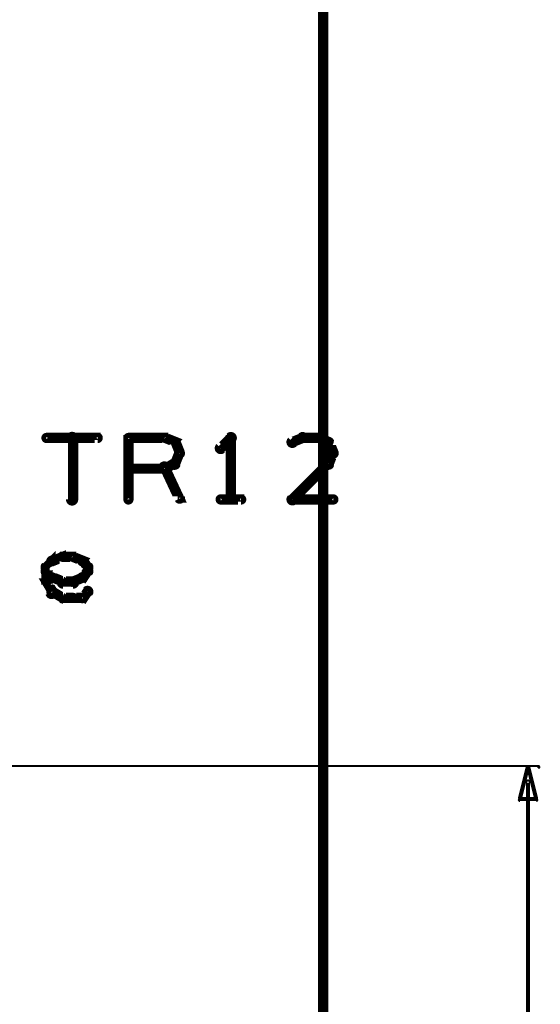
# Model space of a CAD drawing. Extents: x 35 to 575, y 26 to 553.
# Tile 47 of 125: x 235 to 261, y 248 to 296. Entities that reach past the tile are written whole.
import ezdxf

# ---------------------------------------------------------------- set-up
doc = ezdxf.new("R2010")
doc.units = 0
for name, color, linetype in [('DIMENSIONS', 3, 'CONTINUOUS'), ('DRAWING2', 4, 'CONTINUOUS'), ('OUTLINES', 5, 'CONTINUOUS')]:
    doc.layers.add(name, color=color, linetype=linetype)

msp = doc.modelspace()

# ---------------------------------------------------------------- linework, layer by layer
at = {"layer": 'DIMENSIONS', "color": 94}
for points in [[(171.5, 260, 0.1, 0.1, 1), (171.5, 259.9, 0, 0, 0), (171.5, 260, 0, 0, 0), (171.5, 260, 0.1, 0.1, 0), (260.5, 260, 0.1, 0.1, 0), (260.5, 260, 0, 0, 0), (260.5, 260, 0.1, 0.1, 0), (260.5, 259.9, 0.1, 0.1, 1), (260.5, 260, 0, 0, 0)], [(260.1, 259.2, 0.1, 0.1, 1), (259.9, 259.2, 0, 0, 0), (260, 259.2, 0, 0, 0), (260, 259.2, 0.2, 0.2, 0), (260, 219.2, 0.2, 0.2, 0), (260, 219.2, 0, 0, 0), (260, 219.2, 0.1, 0.1, 0), (259.9, 219.2, 0.1, 0.1, 1), (260.1, 219.2, 0, 0, 0)]]:
    msp.add_lwpolyline(points, format="xyseb", dxfattribs=at)
msp.add_lwpolyline([(260, 260, 0.1, 0.1, 1), (260, 260, 0, 0, 0), (260, 260, 0, 0, 0), (260, 260, 0.2, 0.2, 0), (260.4, 258.4, 0, 0, 0), (260.4, 258.4, 0.1, 0.1, 0), (260.4, 258.4, 0.1, 0.1, 1), (260.4, 258.4, 0, 0, 0), (260.4, 258.3, 0.1, 0.1, 1), (260.4, 258.4, 0, 0, 0), (260.4, 258.4, 0, 0, 0), (260.4, 258.4, 0.2, 0.2, 0), (259.6, 258.4, 0, 0, 0), (259.6, 258.4, 0.1, 0.1, 0), (259.6, 258.4, 0.1, 0.1, 1), (259.6, 258.3, 0, 0, 0), (259.6, 258.4, 0.1, 0.1, 1), (259.6, 258.4, 0, 0, 0), (259.6, 258.4, 0, 0, 0), (259.6, 258.4, 0.2, 0.2, 0), (260, 260, 0.2, 0.2, 0), (260, 260, 0, 0, 0), (260, 260, 0.1, 0.1, 0), (260, 260, 0.1, 0.1, 1), (260, 260, 0, 0, 0)], format="xyseb", close=True, dxfattribs=at)
at = {"layer": 'DRAWING2', "color": 171}
msp.add_lwpolyline([(95, 375, 0.5, 0.5, 0), (95, 175, 0.5, 0.5, 0), (95, 175, 0, 0, 0), (95, 175, 0.3, 0.3, 0), (94.9, 175, 0.3, 0.3, 1), (95.1, 175, 0, 0, 0), (95, 175.1, 0.3, 0.3, 1), (95, 174.8, 0, 0, 0), (95, 175, 0, 0, 0), (95, 175, 0.5, 0.5, 0), (250, 175, 0, 0, 0), (250, 175, 0.3, 0.3, 0), (250, 174.8, 0.3, 0.3, 1), (250, 175.1, 0, 0, 0), (249.9, 175, 0.3, 0.3, 1), (250.1, 175, 0, 0, 0), (250, 175, 0, 0, 0), (250, 175, 0.5, 0.5, 0), (250, 375, 0, 0, 0)], format="xyseb", dxfattribs=at)
at = {"layer": 'OUTLINES', "color": 11}
for points in [[(236.5, 276.1, 0.3, 0.3, 1), (236.5, 275.9, 0, 0, 0), (236.5, 276, 0, 0, 0), (236.5, 276, 0.5, 0.5, 0), (239, 276, 0.5, 0.5, 0), (239, 276, 0, 0, 0), (239, 276, 0.3, 0.3, 0), (239, 275.9, 0.3, 0.3, 1), (239, 276.1, 0, 0, 0)], [(237.6, 273, 0.3, 0.3, 1), (237.9, 273, 0, 0, 0), (237.8, 273, 0, 0, 0), (237.8, 273, 0.5, 0.5, 0), (237.8, 276, 0.5, 0.5, 0), (237.8, 276, 0, 0, 0), (237.8, 276, 0.3, 0.3, 0), (237.9, 276, 0.3, 0.3, 1), (237.6, 276, 0, 0, 0)], [(240.4, 273, 0.3, 0.3, 1), (240.6, 273, 0, 0, 0), (240.5, 273, 0, 0, 0), (240.5, 273, 0.5, 0.5, 0), (240.5, 276, 0.5, 0.5, 0), (240.5, 276, 0, 0, 0), (240.5, 276, 0.3, 0.3, 0), (240.6, 276, 0.3, 0.3, 1), (240.4, 276, 0, 0, 0)], [(240.5, 276.1, 0.3, 0.3, 1), (240.5, 275.9, 0, 0, 0), (240.5, 276, 0, 0, 0), (240.5, 276, 0.5, 0.5, 0), (242.3, 276, 0.5, 0.5, 0), (242.3, 276, 0, 0, 0), (242.3, 276, 0.3, 0.3, 0), (242.3, 275.9, 0.3, 0.3, 1), (242.3, 276.1, 0, 0, 0)], [(242.3, 276.1, 0.3, 0.3, 1), (242.2, 275.9, 0, 0, 0), (242.3, 276, 0, 0, 0), (242.3, 276, 0.5, 0.5, 0), (242.8, 275.8, 0.5, 0.5, 0), (242.8, 275.8, 0, 0, 0), (242.8, 275.8, 0.3, 0.3, 0), (242.7, 275.7, 0.3, 0.3, 1), (242.8, 275.9, 0, 0, 0)], [(242.9, 275.8, 0.3, 0.3, 1), (242.6, 275.7, 0, 0, 0), (242.8, 275.8, 0, 0, 0), (242.8, 275.8, 0.5, 0.5, 0), (243, 275.3, 0.5, 0.5, 0), (243, 275.3, 0, 0, 0), (243, 275.3, 0.3, 0.3, 0), (242.9, 275.2, 0.3, 0.3, 1), (243.1, 275.3, 0, 0, 0)], [(245.6, 275.9, 0.3, 0.3, 1), (245.4, 276.1, 0, 0, 0), (245.5, 276, 0, 0, 0), (245.5, 276, 0.5, 0.5, 0), (245, 275.5, 0.5, 0.5, 0), (245, 275.5, 0, 0, 0), (245, 275.5, 0.3, 0.3, 0), (244.9, 275.6, 0.3, 0.3, 1), (245.1, 275.4, 0, 0, 0)], [(245.4, 273, 0.3, 0.3, 1), (245.6, 273, 0, 0, 0), (245.5, 273, 0, 0, 0), (245.5, 273, 0.5, 0.5, 0), (245.5, 276, 0.5, 0.5, 0), (245.5, 276, 0, 0, 0), (245.5, 276, 0.3, 0.3, 0), (245.6, 276, 0.3, 0.3, 1), (245.4, 276, 0, 0, 0)], [(249.1, 275.9, 0.3, 0.3, 1), (248.9, 276.1, 0, 0, 0), (249, 276, 0, 0, 0), (249, 276, 0.5, 0.5, 0), (248.5, 275.8, 0.5, 0.5, 0), (248.5, 275.8, 0, 0, 0), (248.5, 275.8, 0.3, 0.3, 0), (248.4, 275.9, 0.3, 0.3, 1), (248.6, 275.7, 0, 0, 0)], [(249.8, 275.9, 0.3, 0.3, 1), (249.8, 276.1, 0, 0, 0), (249.8, 276, 0, 0, 0), (249.8, 276, 0.5, 0.5, 0), (249, 276, 0.5, 0.5, 0), (249, 276, 0, 0, 0), (249, 276, 0.3, 0.3, 0), (249, 276.1, 0.3, 0.3, 1), (249, 275.9, 0, 0, 0)], [(250.2, 275.7, 0.3, 0.3, 1), (250.3, 275.9, 0, 0, 0), (250.3, 275.8, 0, 0, 0), (250.3, 275.8, 0.5, 0.5, 0), (249.8, 276, 0.5, 0.5, 0), (249.8, 276, 0, 0, 0), (249.8, 276, 0.3, 0.3, 0), (249.8, 276.1, 0.3, 0.3, 1), (249.7, 275.9, 0, 0, 0)], [(250.4, 275.2, 0.3, 0.3, 1), (250.6, 275.3, 0, 0, 0), (250.5, 275.3, 0, 0, 0), (250.5, 275.3, 0.5, 0.5, 0), (250.3, 275.8, 0.5, 0.5, 0), (250.3, 275.8, 0, 0, 0), (250.3, 275.8, 0.3, 0.3, 0), (250.4, 275.8, 0.3, 0.3, 1), (250.1, 275.7, 0, 0, 0)], [(243.1, 275.2, 0.3, 0.3, 1), (242.9, 275.3, 0, 0, 0), (243, 275.3, 0, 0, 0), (243, 275.3, 0.5, 0.5, 0), (242.8, 274.8, 0.5, 0.5, 0), (242.8, 274.8, 0, 0, 0), (242.8, 274.8, 0.3, 0.3, 0), (242.6, 274.8, 0.3, 0.3, 1), (242.9, 274.7, 0, 0, 0)], [(250.1, 274.8, 0.3, 0.3, 1), (250.4, 274.7, 0, 0, 0), (250.3, 274.8, 0, 0, 0), (250.3, 274.8, 0.5, 0.5, 0), (250.5, 275.3, 0.5, 0.5, 0), (250.5, 275.3, 0, 0, 0), (250.5, 275.3, 0.3, 0.3, 0), (250.6, 275.2, 0.3, 0.3, 1), (250.4, 275.3, 0, 0, 0)], [(242.8, 274.7, 0.3, 0.3, 1), (242.7, 274.9, 0, 0, 0), (242.8, 274.8, 0, 0, 0), (242.8, 274.8, 0.5, 0.5, 0), (242.3, 274.5, 0.5, 0.5, 0), (242.3, 274.5, 0, 0, 0), (242.3, 274.5, 0.3, 0.3, 0), (242.2, 274.6, 0.3, 0.3, 1), (242.3, 274.4, 0, 0, 0)], [(248.4, 273.1, 0.3, 0.3, 1), (248.6, 272.9, 0, 0, 0), (248.5, 273, 0, 0, 0), (248.5, 273, 0.5, 0.5, 0), (250.3, 274.8, 0.5, 0.5, 0), (250.3, 274.8, 0, 0, 0), (250.3, 274.8, 0.3, 0.3, 0), (250.3, 274.7, 0.3, 0.3, 1), (250.2, 274.9, 0, 0, 0)], [(242.3, 274.4, 0.3, 0.3, 1), (242.3, 274.6, 0, 0, 0), (242.3, 274.5, 0, 0, 0), (242.3, 274.5, 0.5, 0.5, 0), (240.5, 274.5, 0.5, 0.5, 0), (240.5, 274.5, 0, 0, 0), (240.5, 274.5, 0.3, 0.3, 0), (240.5, 274.6, 0.3, 0.3, 1), (240.5, 274.4, 0, 0, 0)], [(242.4, 274.6, 0.3, 0.3, 1), (242.1, 274.5, 0, 0, 0), (242.3, 274.5, 0, 0, 0), (242.3, 274.5, 0.5, 0.5, 0), (243, 273, 0.5, 0.5, 0), (243, 273, 0, 0, 0), (243, 273, 0.3, 0.3, 0), (242.9, 273, 0.3, 0.3, 1), (243.1, 273.1, 0, 0, 0)], [(245, 273.1, 0.3, 0.3, 1), (245, 272.9, 0, 0, 0), (245, 273, 0, 0, 0), (245, 273, 0.5, 0.5, 0), (246, 273, 0.5, 0.5, 0), (246, 273, 0, 0, 0), (246, 273, 0.3, 0.3, 0), (246, 272.9, 0.3, 0.3, 1), (246, 273.1, 0, 0, 0)], [(250.5, 272.9, 0.3, 0.3, 1), (250.5, 273.1, 0, 0, 0), (250.5, 273, 0, 0, 0), (250.5, 273, 0.5, 0.5, 0), (248.5, 273, 0.5, 0.5, 0), (248.5, 273, 0, 0, 0), (248.5, 273, 0.3, 0.3, 0), (248.5, 273.1, 0.3, 0.3, 1), (248.5, 272.9, 0, 0, 0)], [(236.4, 269.8, 0.3, 0.3, 1), (236.6, 269.6, 0, 0, 0), (236.5, 269.7, 0, 0, 0), (236.5, 269.7, 0.5, 0.5, 0), (236.8, 270, 0.5, 0.5, 0), (236.8, 270, 0, 0, 0), (236.8, 270, 0.3, 0.3, 0), (236.8, 269.9, 0.3, 0.3, 1), (236.7, 270.1, 0, 0, 0)], [(236.7, 270.1, 0.3, 0.3, 1), (236.8, 269.9, 0, 0, 0), (236.8, 270, 0, 0, 0), (236.8, 270, 0.5, 0.5, 0), (237.3, 270.2, 0.5, 0.5, 0), (237.3, 270.2, 0, 0, 0), (237.3, 270.2, 0.3, 0.3, 0), (237.3, 270.1, 0.3, 0.3, 1), (237.2, 270.3, 0, 0, 0)], [(237.3, 270.3, 0.3, 0.3, 1), (237.3, 270.1, 0, 0, 0), (237.3, 270.2, 0, 0, 0), (237.3, 270.2, 0.5, 0.5, 0), (237.8, 270.2, 0.5, 0.5, 0), (237.8, 270.2, 0, 0, 0), (237.8, 270.2, 0.3, 0.3, 0), (237.8, 270.1, 0.3, 0.3, 1), (237.8, 270.3, 0, 0, 0)], [(237.8, 270.3, 0.3, 0.3, 1), (237.7, 270.1, 0, 0, 0), (237.8, 270.2, 0, 0, 0), (237.8, 270.2, 0.5, 0.5, 0), (238.3, 270, 0.5, 0.5, 0), (238.3, 270, 0, 0, 0), (238.3, 270, 0.3, 0.3, 0), (238.2, 269.9, 0.3, 0.3, 1), (238.3, 270.1, 0, 0, 0)], [(238.3, 270.1, 0.3, 0.3, 1), (238.2, 269.9, 0, 0, 0), (238.3, 270, 0, 0, 0), (238.3, 270, 0.5, 0.5, 0), (238.5, 269.7, 0.5, 0.5, 0), (238.5, 269.7, 0, 0, 0), (238.5, 269.7, 0.3, 0.3, 0), (238.4, 269.6, 0.3, 0.3, 1), (238.6, 269.8, 0, 0, 0)], [(236.7, 269.1, 0.3, 0.3, 1), (236.8, 269.3, 0, 0, 0), (236.8, 269.2, 0, 0, 0), (236.8, 269.2, 0.5, 0.5, 0), (236.5, 269.5, 0.5, 0.5, 0), (236.5, 269.5, 0, 0, 0), (236.5, 269.5, 0.3, 0.3, 0), (236.6, 269.6, 0.3, 0.3, 1), (236.4, 269.4, 0, 0, 0)], [(236.4, 269, 0.3, 0.3, 1), (236.6, 269, 0, 0, 0), (236.5, 269, 0, 0, 0), (236.5, 269, 0.5, 0.5, 0), (236.5, 269.7, 0.5, 0.5, 0), (236.5, 269.7, 0, 0, 0), (236.5, 269.7, 0.3, 0.3, 0), (236.6, 269.7, 0.3, 0.3, 1), (236.4, 269.7, 0, 0, 0)], [(238.6, 269.4, 0.3, 0.3, 1), (238.4, 269.6, 0, 0, 0), (238.5, 269.5, 0, 0, 0), (238.5, 269.5, 0.5, 0.5, 0), (238.3, 269.2, 0.5, 0.5, 0), (238.3, 269.2, 0, 0, 0), (238.3, 269.2, 0.3, 0.3, 0), (238.2, 269.3, 0.3, 0.3, 1), (238.3, 269.1, 0, 0, 0)], [(238.6, 269.7, 0.3, 0.3, 1), (238.4, 269.7, 0, 0, 0), (238.5, 269.7, 0, 0, 0), (238.5, 269.7, 0.5, 0.5, 0), (238.5, 269.5, 0.5, 0.5, 0), (238.5, 269.5, 0, 0, 0), (238.5, 269.5, 0.3, 0.3, 0), (238.4, 269.5, 0.3, 0.3, 1), (238.6, 269.5, 0, 0, 0)], [(237.2, 268.9, 0.3, 0.3, 1), (237.3, 269.1, 0, 0, 0), (237.3, 269, 0, 0, 0), (237.3, 269, 0.5, 0.5, 0), (236.8, 269.2, 0.5, 0.5, 0), (236.8, 269.2, 0, 0, 0), (236.8, 269.2, 0.3, 0.3, 0), (236.8, 269.3, 0.3, 0.3, 1), (236.7, 269.1, 0, 0, 0)], [(237.8, 268.8, 0.3, 0.3, 1), (237.8, 269.1, 0, 0, 0), (237.8, 269, 0, 0, 0), (237.8, 269, 0.5, 0.5, 0), (237.3, 269, 0.5, 0.5, 0), (237.3, 269, 0, 0, 0), (237.3, 269, 0.3, 0.3, 0), (237.3, 269.1, 0.3, 0.3, 1), (237.3, 268.8, 0, 0, 0)], [(238.3, 269.1, 0.3, 0.3, 1), (238.2, 269.3, 0, 0, 0), (238.3, 269.2, 0, 0, 0), (238.3, 269.2, 0.5, 0.5, 0), (237.8, 269, 0.5, 0.5, 0), (237.8, 269, 0, 0, 0), (237.8, 269, 0.3, 0.3, 0), (237.7, 269.1, 0.3, 0.3, 1), (237.8, 268.9, 0, 0, 0)], [(236.6, 268.4, 0.3, 0.3, 1), (236.9, 268.5, 0, 0, 0), (236.8, 268.5, 0, 0, 0), (236.8, 268.5, 0.5, 0.5, 0), (236.5, 269, 0.5, 0.5, 0), (236.5, 269, 0, 0, 0), (236.5, 269, 0.3, 0.3, 0), (236.6, 269, 0.3, 0.3, 1), (236.4, 268.9, 0, 0, 0)], [(237.2, 268.1, 0.3, 0.3, 1), (237.3, 268.3, 0, 0, 0), (237.3, 268.2, 0, 0, 0), (237.3, 268.2, 0.5, 0.5, 0), (236.8, 268.5, 0.5, 0.5, 0), (236.8, 268.5, 0, 0, 0), (236.8, 268.5, 0.3, 0.3, 0), (236.8, 268.6, 0.3, 0.3, 1), (236.7, 268.4, 0, 0, 0)], [(238.6, 268.4, 0.3, 0.3, 1), (238.4, 268.6, 0, 0, 0), (238.5, 268.5, 0, 0, 0), (238.5, 268.5, 0.5, 0.5, 0), (238.3, 268.2, 0.5, 0.5, 0), (238.3, 268.2, 0, 0, 0), (238.3, 268.2, 0.3, 0.3, 0), (238.2, 268.3, 0.3, 0.3, 1), (238.3, 268.1, 0, 0, 0)], [(237.8, 268.1, 0.3, 0.3, 1), (237.8, 268.3, 0, 0, 0), (237.8, 268.2, 0, 0, 0), (237.8, 268.2, 0.5, 0.5, 0), (237.3, 268.2, 0.5, 0.5, 0), (237.3, 268.2, 0, 0, 0), (237.3, 268.2, 0.3, 0.3, 0), (237.3, 268.3, 0.3, 0.3, 1), (237.3, 268.1, 0, 0, 0)], [(238.3, 268.1, 0.3, 0.3, 1), (238.3, 268.3, 0, 0, 0), (238.3, 268.2, 0, 0, 0), (238.3, 268.2, 0.5, 0.5, 0), (237.8, 268.2, 0.5, 0.5, 0), (237.8, 268.2, 0, 0, 0), (237.8, 268.2, 0.3, 0.3, 0), (237.8, 268.3, 0.3, 0.3, 1), (237.8, 268.1, 0, 0, 0)]]:
    msp.add_lwpolyline(points, format="xyseb", dxfattribs=at)

doc.saveas('drawing.dxf')
